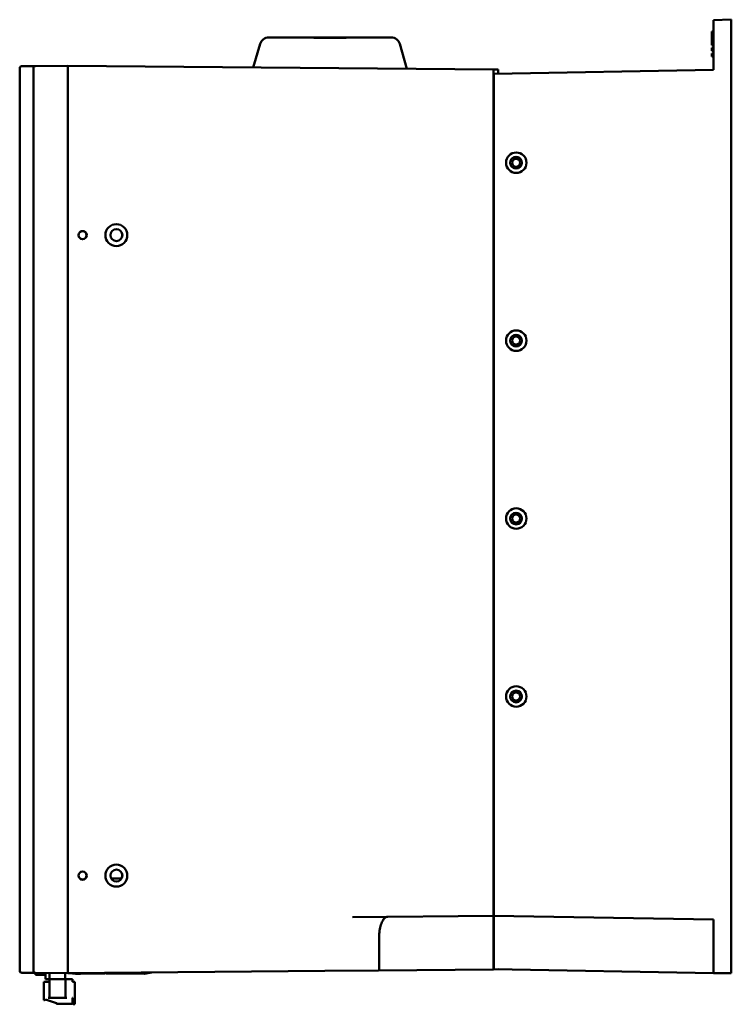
# Model space of a CAD drawing. Header units: inches. Extents: x -2.4 to 45.1, y -8.1 to 29.8.
# Tile 32 of 34: x 23.9 to 33.9, y 4.1 to 18. Entities that reach past the tile are written whole.
import ezdxf

# ---------------------------------------------------------------- set-up
doc = ezdxf.new("R2010")
doc.units = ezdxf.units.IN
doc.header["$MEASUREMENT"] = 0
doc.layers.add('Visible Edges(ANSI)', color=7, linetype='Continuous', lineweight=50)

msp = doc.modelspace()

# ---------------------------------------------------------------- linework, layer by layer
at = {"layer": 'Visible Edges(ANSI)'}
for p, q in [((33.918, 17.962), (33.668, 17.957)), ((33.668, 17.957), (33.668, 17.257)), ((33.918, 17.962), (33.918, 4.562)), ((27.418, 17.712), (27.778, 17.712)), ((27.912, 17.712), (27.778, 17.712)), ((28.645, 17.712), (27.912, 17.712)), ((28.778, 17.712), (28.645, 17.712)), ((28.778, 17.712), (29.138, 17.712)), ((33.668, 17.795), (33.643, 17.795)), ((33.643, 17.795), (33.643, 17.645)), ((27.298, 17.622), (27.2, 17.292)), ((29.358, 17.273), (29.258, 17.621)), ((33.668, 17.645), (33.643, 17.645)), ((33.643, 17.645), (33.643, 17.606)), ((33.668, 17.605), (33.643, 17.606)), ((33.668, 17.565), (33.643, 17.565)), ((33.643, 17.565), (33.643, 17.526)), ((33.668, 17.525), (33.643, 17.526)), ((33.668, 17.485), (33.643, 17.485)), ((33.643, 17.485), (33.643, 17.446)), ((33.668, 17.445), (33.643, 17.446)), ((24.094, 17.31), (23.942, 17.308)), ((24.135, 17.31), (24.094, 17.31)), ((24.593, 17.314), (24.135, 17.31)), ((24.593, 17.289), (24.593, 17.314)), ((30.578, 17.262), (24.593, 17.314)), ((23.917, 6.083), (23.917, 17.283)), ((24.11, 17.285), (24.11, 4.594)), ((24.593, 17.289), (24.593, 4.591)), ((30.578, 17.262), (30.643, 17.262)), ((30.578, 17.262), (30.578, 17.237)), ((30.578, 5.393), (30.578, 17.237)), ((33.668, 17.257), (30.583, 17.203)), ((30.583, 17.203), (30.583, 5.37)), ((30.643, 17.262), (30.643, 17.204)), ((23.919, 6.083), (23.917, 6.083)), ((23.917, 5.983), (23.918, 5.983)), ((23.917, 5.933), (23.917, 5.983)), ((23.917, 5.933), (23.917, 5.933)), ((23.917, 5.833), (23.917, 5.833)), ((23.917, 5.783), (23.917, 5.833)), ((25.204, 5.893), (25.349, 5.893)), ((23.917, 5.783), (23.917, 5.783)), ((23.917, 4.596), (23.917, 5.749)), ((30.578, 5.428), (30.583, 5.428)), ((28.593, 5.351), (30.578, 5.368)), ((30.578, 5.393), (30.578, 5.368)), ((30.578, 5.119), (30.578, 5.368)), ((30.583, 5.119), (30.583, 5.37)), ((33.668, 5.316), (30.583, 5.37)), ((33.668, 5.316), (33.668, 4.566)), ((28.97, 4.629), (28.97, 5.106)), ((30.578, 4.643), (30.578, 5.119)), ((30.583, 5.119), (30.583, 4.62)), ((24.593, 4.565), (24.135, 4.569)), ((24.139, 4.54), (24.139, 4.569)), ((24.139, 4.54), (24.139, 4.569)), ((24.143, 4.54), (24.143, 4.569)), ((24.157, 4.54), (24.157, 4.569)), ((24.251, 4.54), (24.251, 4.568)), ((24.259, 4.54), (24.259, 4.568)), ((24.282, 4.481), (24.282, 4.568)), ((24.337, 4.481), (24.337, 4.568)), ((24.558, 4.566), (24.558, 4.481)), ((24.593, 4.566), (28.204, 4.597)), ((24.593, 4.59), (24.593, 4.591)), ((24.593, 4.59), (24.593, 4.59)), ((24.593, 4.59), (24.593, 4.565)), ((25.669, 4.556), (25.768, 4.575)), ((25.768, 4.576), (25.768, 4.575)), ((28.204, 4.597), (28.96, 4.604)), ((28.96, 4.604), (30.578, 4.618)), ((30.583, 4.678), (30.578, 4.678)), ((30.578, 4.643), (30.578, 4.618)), ((30.643, 4.619), (30.578, 4.618)), ((30.583, 4.62), (33.668, 4.566)), ((30.643, 4.619), (30.643, 4.619)), ((33.918, 4.562), (33.668, 4.566)), ((24.139, 4.54), (24.143, 4.54)), ((24.139, 4.54), (24.139, 4.54)), ((24.143, 4.54), (24.157, 4.54)), ((24.157, 4.54), (24.251, 4.54)), ((24.251, 4.54), (24.259, 4.54)), ((24.255, 4.186), (24.255, 4.442)), ((24.318, 4.442), (24.255, 4.442)), ((24.259, 4.54), (24.282, 4.54)), ((24.282, 4.481), (24.337, 4.481)), ((24.338, 4.442), (24.318, 4.442)), ((24.365, 4.481), (24.337, 4.481)), ((24.338, 4.217), (24.338, 4.481)), ((24.365, 4.481), (24.377, 4.481)), ((24.377, 4.481), (24.519, 4.481)), ((24.519, 4.481), (24.532, 4.481)), ((24.558, 4.481), (24.532, 4.481)), ((24.558, 4.481), (24.559, 4.481)), ((24.578, 4.481), (24.559, 4.481)), ((24.559, 4.217), (24.559, 4.481)), ((24.657, 4.481), (24.578, 4.481)), ((25.67, 4.556), (24.593, 4.565)), ((24.657, 4.442), (24.657, 4.481)), ((24.692, 4.442), (24.657, 4.442)), ((24.66, 4.561), (24.66, 4.565)), ((25.113, 4.561), (24.66, 4.561)), ((24.692, 4.127), (24.692, 4.442)), ((24.7, 4.561), (24.703, 4.557)), ((24.771, 4.557), (24.703, 4.557)), ((24.775, 4.561), (24.771, 4.557)), ((25.142, 4.561), (25.141, 4.561)), ((25.67, 4.556), (25.669, 4.556)), ((24.263, 4.186), (24.255, 4.186)), ((24.279, 4.201), (24.279, 4.196)), ((24.434, 4.145), (24.282, 4.193)), ((24.318, 4.217), (24.338, 4.217)), ((24.377, 4.217), (24.338, 4.217)), ((24.519, 4.217), (24.377, 4.217)), ((24.559, 4.217), (24.519, 4.217)), ((24.559, 4.217), (24.578, 4.217)), ((24.661, 4.217), (24.661, 4.136)), ((24.661, 4.217), (24.665, 4.217)), ((24.665, 4.162), (24.661, 4.162)), ((24.665, 4.142), (24.665, 4.217)), ((24.437, 4.141), (24.437, 4.136)), ((24.657, 4.133), (24.44, 4.133)), ((24.692, 4.127), (24.681, 4.127))]:
    msp.add_line(p, q, dxfattribs=at)
for centre, radius in [((30.893, 15.952), 0.0827), ((30.893, 15.952), 0.056), ((24.801, 14.935), 0.0575), ((24.801, 14.935), 0.0566), ((25.276, 14.935), 0.0838), ((25.276, 14.935), 0.0836), ((30.893, 13.452), 0.0827), ((30.893, 13.452), 0.056), ((30.893, 10.952), 0.0827), ((30.893, 10.952), 0.056), ((30.893, 8.452), 0.0827), ((30.893, 8.452), 0.056), ((24.801, 5.935), 0.0575), ((24.801, 5.935), 0.0566), ((25.276, 5.935), 0.0838), ((25.276, 5.935), 0.0836)]:
    msp.add_circle(centre, radius, dxfattribs=at)
for centre, radius, start, end in [((27.418, 17.587), 0.125, 90, 163.424), ((29.138, 17.587), 0.125, 15.9013, 90), ((23.942, 17.283), 0.025, 90.5, 180), ((24.135, 17.285), 0.025, 90.5, 180), ((24.135, 4.594), 0.025, 180, 269.5), ((25.141, 4.572), 0.0118, 267.1145, 270), ((24.263, 4.201), 0.0157, 270, 0), ((24.283, 4.196), 0.00394, 180, 252.646), ((24.643, 4.155), 0.0394, 55.9425, 62.6113), ((24.433, 4.141), 0.00394, 0, 72.646), ((24.44, 4.136), 0.00394, 180, 270), ((24.657, 4.136), 0.00394, 270, 0), ((24.681, 4.142), 0.0157, 180, 270)]:
    msp.add_arc(centre, radius, start, end, dxfattribs=at)
for centre, major_axis, ratio in [((30.896, 15.952), (0.144, 0), 0.999848), ((25.275, 14.935), (0.154, 0), 0.999962), ((30.896, 13.452), (0.144, 0), 0.999848), ((30.896, 10.952), (0.144, 0), 0.999848), ((30.896, 8.452), (0.144, 0), 0.999848), ((25.275, 5.935), (0.154, 0), 0.999962)]:
    msp.add_ellipse(centre, major_axis=major_axis, ratio=ratio, dxfattribs=at)
for centre, major_axis, ratio, start_param, end_param in [((29.327, 5.107), (-0.357, -0.003), 0.700923, 6.224686, 6.277121), ((28.96, 4.629), (0.0002, -0.025), 0.417811, 0, 1.564626), ((28.996, 4.629), (-0.0233, -0.0098), 0.987628, 5.890543, 5.896638), ((25.141, 4.572), (0, -0.0118), 0.00001, 6.281469, 6.322204)]:
    msp.add_ellipse(centre, major_axis=major_axis, ratio=ratio, start_param=start_param, end_param=end_param, dxfattribs=at)
for points, knots in [([(27.912, 17.712), (27.912, 17.712), (27.912, 17.712), (27.959, 17.712), (28.006, 17.71), (28.127, 17.707), (28.202, 17.705), (28.355, 17.705), (28.43, 17.707), (28.551, 17.71), (28.598, 17.712), (28.645, 17.712), (28.645, 17.712), (28.645, 17.712)], [-0.002377, -0.002377, -0.002377, -0.002377, 0, 0, 0.361574, 0.361574, 0.927816, 0.927816, 1.494058, 1.494058, 1.855632, 1.855632, 1.858009, 1.858009, 1.858009, 1.858009]), ([(23.917, 5.933), (23.917, 5.929), (23.917, 5.924), (23.917, 5.891), (23.917, 5.862), (23.917, 5.833)], [2.9689798, 2.9689798, 2.9689798, 2.9689798, 3.0028798, 3.0028798, 3.2246933, 3.2246933, 3.2246933, 3.2246933]), ([(29.086, 5.355), (29.086, 5.355), (29.086, 5.355), (29.071, 5.355), (29.056, 5.348), (29.029, 5.321), (29.017, 5.302), (28.997, 5.258), (28.989, 5.232), (28.977, 5.177), (28.973, 5.148), (28.971, 5.119)], [-0.9924005, -0.9924005, -0.9924005, -0.9924005, -0.9911789, -0.9911789, -0.7125812, -0.7125812, -0.4591676, -0.4591676, -0.2249691, -0.2249691, 0, 0, 0, 0]), ([(23.917, 4.596), (23.917, 4.594), (23.917, 4.591), (23.919, 4.586), (23.92, 4.584), (23.923, 4.58), (23.924, 4.579), (23.927, 4.576), (23.929, 4.575), (23.932, 4.573), (23.934, 4.573), (23.936, 4.572), (23.937, 4.572), (23.938, 4.572), (23.939, 4.572), (23.939, 4.572), (23.939, 4.572), (23.94, 4.572), (23.94, 4.572), (23.941, 4.571), (23.941, 4.571), (23.941, 4.571), (23.941, 4.571), (23.942, 4.571), (23.942, 4.571), (23.945, 4.571), (23.948, 4.571), (23.957, 4.571), (23.963, 4.571), (23.979, 4.571), (23.989, 4.571), (24.009, 4.571), (24.016, 4.571), (24.033, 4.571), (24.042, 4.571), (24.058, 4.57), (24.064, 4.57), (24.077, 4.57), (24.085, 4.57), (24.094, 4.57)], [9.325139, 9.325139, 9.325139, 9.325139, 9.32539, 9.32539, 9.325668, 9.325668, 9.326036, 9.326036, 9.326619, 9.326619, 9.327748, 9.327748, 9.329936, 9.329936, 9.331935, 9.331935, 9.334139, 9.334139, 9.337408, 9.337408, 9.344067, 9.344067, 9.366543, 9.366543, 9.612286, 9.612286, 10.065426, 10.065426, 10.518567, 10.518567, 10.971708, 10.971708, 11.198278, 11.198278, 11.394561, 11.394561, 11.492702, 11.492702, 11.590843, 11.590843, 11.590843, 11.590843]), ([(24.131, 4.57), (24.129, 4.57), (24.128, 4.57), (24.123, 4.57), (24.12, 4.57), (24.113, 4.57), (24.109, 4.57), (24.101, 4.57), (24.098, 4.57), (24.094, 4.57)], [0.2767582, 0.2767582, 0.2767582, 0.2767582, 0.3938393, 0.3938393, 0.5605844, 0.5605844, 0.7273295, 0.7273295, 0.8424521, 0.8424521, 0.8424521, 0.8424521])]:
    msp.add_open_spline(points, degree=3, knots=knots, dxfattribs=at)
for points in [[(23.919, 6.083), (23.919, 6.051), (23.918, 6.017), (23.918, 5.983)], [(23.917, 5.783), (23.917, 5.772), (23.917, 5.761), (23.917, 5.749)]]:
    msp.add_open_spline(points, degree=3, dxfattribs=at)

doc.saveas('drawing.dxf')
